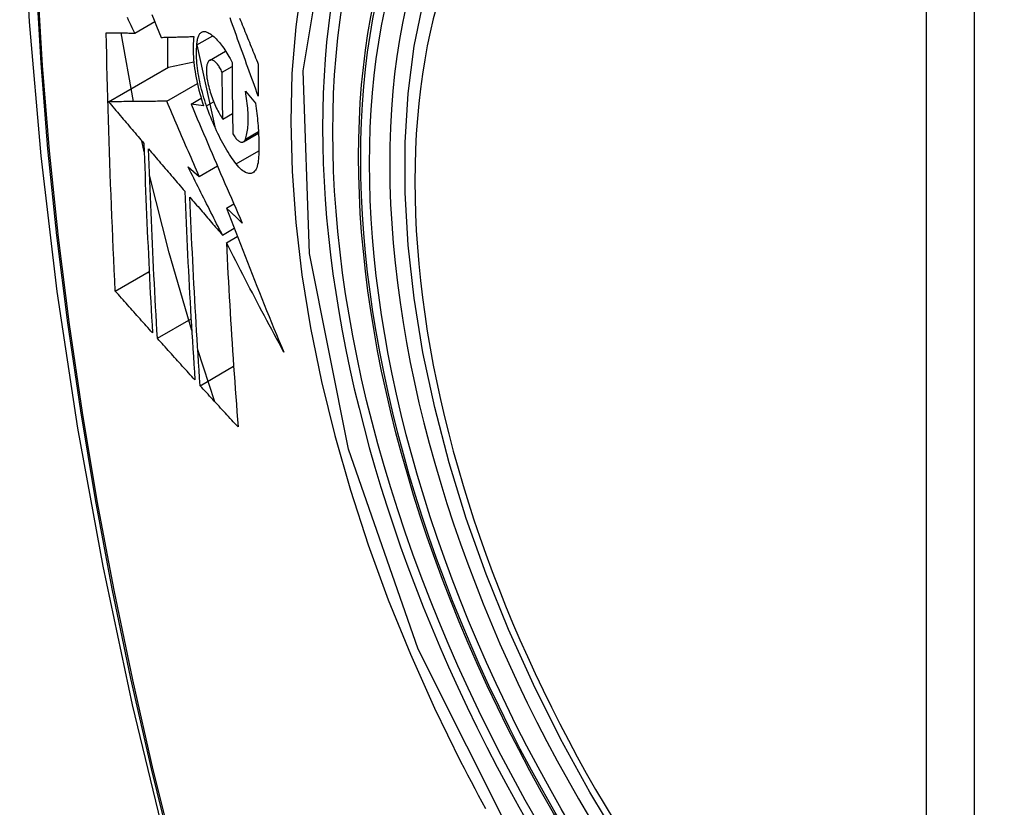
# Model space of a CAD drawing. Header units: inches. Extents: x 584 to 686, y 228 to 319.
# Tile 21 of 114: x 606.639 to 606.979, y 297.476 to 297.748. Entities that reach past the tile are written whole.
import ezdxf

# ---------------------------------------------------------------- set-up
doc = ezdxf.new("R2010")
doc.units = ezdxf.units.IN
doc.header["$MEASUREMENT"] = 0
doc.layers.add('Visible Edges(ANSI)', color=7, linetype='Continuous', lineweight=25)
doc.layers.add('Visible Tangent Edges(ANSI)', color=7, linetype='Continuous', lineweight=25)

msp = doc.modelspace()

# ---------------------------------------------------------------- linework, layer by layer
at = {"layer": 'Visible Edges(ANSI)'}
for p, q in [((606.67867, 297.74378), (606.68558, 297.74777)), ((606.67825, 297.72012), (606.67393, 297.74383)), ((606.69, 297.74234), (606.69, 297.73181)), ((606.70015, 297.73972), (606.7056, 297.74287)), ((606.70015, 297.7397), (606.70631, 297.71141)), ((606.70456, 297.73436), (606.71009, 297.73755)), ((606.66961, 297.72004), (606.69036, 297.73202)), ((606.69036, 297.73202), (606.69906, 297.7339)), ((606.70888, 297.73027), (606.7123, 297.73224)), ((606.68973, 297.72023), (606.70031, 297.72634)), ((606.69813, 297.71926), (606.70164, 297.72129)), ((606.71691, 297.72368), (606.72036, 297.71954)), ((606.70248, 297.71864), (606.69813, 297.71926)), ((606.70911, 297.71407), (606.71246, 297.716)), ((606.71621, 297.7062), (606.72145, 297.70922)), ((606.68193, 297.70272), (606.68108, 297.70655)), ((606.69711, 297.69755), (606.70097, 297.69426)), ((606.70097, 297.69426), (606.70724, 297.69788)), ((606.71036, 297.68328), (606.71293, 297.68477)), ((606.70898, 297.67399), (606.71303, 297.67633)), ((606.71033, 297.67135), (606.71412, 297.67353)), ((606.67195, 297.65465), (606.68366, 297.66141)), ((606.68648, 297.63834), (606.69813, 297.64506)), ((606.70639, 297.61638), (606.70046, 297.63435)), ((606.70127, 297.62197), (606.71285, 297.62866))]:
    msp.add_line(p, q, dxfattribs=at)
at = {"layer": 'Visible Edges(ANSI)', "flags": 128}
for points in [[(606.69294, 298.17083), (606.68009, 298.13278), (606.66903, 298.09359), (606.65973, 298.05336), (606.65218, 298.01214), (606.64633, 297.97), (606.64219, 297.927), (606.63971, 297.88321), (606.63889, 297.83868), (606.63971, 297.79348), (606.64213, 297.74767), (606.64615, 297.70132), (606.65175, 297.65449), (606.6589, 297.60724), (606.66758, 297.55964), (606.67777, 297.51176), (606.68945, 297.46367)], [(606.84686, 297.46356), (606.83599, 297.48155), (606.82584, 297.49996), (606.81646, 297.5187), (606.80788, 297.5377), (606.80014, 297.55685), (606.79328, 297.57609), (606.78734, 297.59533), (606.78234, 297.61447), (606.7783, 297.63345), (606.77525, 297.65217), (606.7732, 297.67056), (606.77217, 297.68854), (606.77217, 297.70603), (606.77321, 297.72296), (606.77529, 297.73925), (606.77842, 297.75484)], [(606.67867, 297.74378), (606.67824, 297.74467), (606.67782, 297.74556), (606.67739, 297.74645), (606.67697, 297.74734), (606.67654, 297.74823), (606.67612, 297.74912)], [(606.68461, 297.75017), (606.68541, 297.7482), (606.68621, 297.74622), (606.687, 297.74425), (606.6878, 297.74228)], [(606.72137, 297.72197), (606.72092, 297.7232), (606.72047, 297.72443), (606.72003, 297.72567), (606.71958, 297.7269), (606.71913, 297.72814), (606.71868, 297.72937), (606.71823, 297.73061), (606.71779, 297.73185), (606.71734, 297.73309), (606.71689, 297.73432), (606.71645, 297.73556), (606.716, 297.7368), (606.71556, 297.73803), (606.71512, 297.73927), (606.71467, 297.7405), (606.71423, 297.74173), (606.71379, 297.74297), (606.71335, 297.7442), (606.71291, 297.74543), (606.71247, 297.74665), (606.71203, 297.74788), (606.7116, 297.7491)], [(606.7149, 297.74892), (606.71521, 297.74816), (606.71551, 297.74741), (606.71582, 297.74665), (606.71613, 297.7459), (606.71643, 297.74514), (606.71674, 297.74438), (606.71705, 297.74362), (606.71736, 297.74286), (606.71767, 297.74211), (606.71797, 297.74135), (606.71828, 297.74059), (606.71859, 297.73983), (606.7189, 297.73907), (606.71921, 297.73831), (606.71952, 297.73755), (606.71983, 297.73679), (606.72014, 297.73603), (606.72045, 297.73527), (606.72076, 297.73451), (606.72107, 297.73375), (606.72138, 297.73299)], [(606.67195, 297.65465), (606.67177, 297.65833), (606.67159, 297.66201), (606.67142, 297.6657), (606.67125, 297.66939), (606.67108, 297.67308), (606.67092, 297.67677), (606.67077, 297.68047), (606.67061, 297.68417), (606.67047, 297.68788), (606.67032, 297.69159), (606.67018, 297.6953), (606.67005, 297.69901), (606.66992, 297.70273), (606.6698, 297.70646), (606.66968, 297.71018), (606.66956, 297.71392), (606.66945, 297.71765), (606.66934, 297.7214), (606.66925, 297.72514), (606.66915, 297.72888), (606.66906, 297.73263), (606.66898, 297.73638), (606.6689, 297.74013), (606.66883, 297.74388)], [(606.66883, 297.74388), (606.66921, 297.74388), (606.6696, 297.74388), (606.67, 297.74387), (606.6704, 297.74387), (606.6708, 297.74386), (606.6712, 297.74386), (606.6716, 297.74385), (606.67201, 297.74385), (606.67242, 297.74385), (606.67283, 297.74384), (606.67324, 297.74384), (606.67365, 297.74383), (606.67407, 297.74383), (606.67448, 297.74382), (606.6749, 297.74382), (606.67532, 297.74382), (606.67574, 297.74381), (606.67616, 297.74381), (606.67657, 297.7438), (606.67699, 297.7438), (606.67741, 297.74379), (606.67783, 297.74379), (606.67825, 297.74379), (606.67867, 297.74378)], [(606.6878, 297.74228), (606.68826, 297.7423), (606.68872, 297.74231), (606.68919, 297.74232), (606.68966, 297.74233), (606.69012, 297.74234), (606.69059, 297.74236), (606.69106, 297.74237), (606.69153, 297.74238), (606.692, 297.74239), (606.69247, 297.7424), (606.69294, 297.74242), (606.69342, 297.74243), (606.69389, 297.74244), (606.69436, 297.74245), (606.69484, 297.74247), (606.69531, 297.74248), (606.69579, 297.74249), (606.69626, 297.74251), (606.69674, 297.74252), (606.69721, 297.74253), (606.69768, 297.74255), (606.69816, 297.74256), (606.69863, 297.74257), (606.69911, 297.74259)], [(606.69911, 297.74259), (606.69901, 297.74182), (606.69893, 297.74101), (606.69887, 297.74018), (606.69884, 297.73932), (606.69883, 297.73843), (606.69883, 297.73751), (606.69887, 297.73656), (606.69892, 297.7356), (606.69899, 297.73461), (606.69909, 297.73361), (606.69921, 297.73258), (606.69934, 297.73155), (606.6995, 297.7305), (606.69968, 297.72943), (606.69988, 297.72836), (606.7001, 297.72728), (606.70034, 297.7262), (606.70059, 297.72512), (606.70087, 297.72403), (606.70116, 297.72295), (606.70146, 297.72186), (606.70179, 297.72078), (606.70213, 297.71971), (606.70248, 297.71864)], [(606.70015, 297.73972), (606.70018, 297.74015), (606.70022, 297.74057), (606.70027, 297.74096), (606.70033, 297.74134), (606.7004, 297.7417), (606.70048, 297.74203), (606.70058, 297.74235), (606.70068, 297.74264), (606.7008, 297.74291), (606.70093, 297.74316), (606.70106, 297.74338), (606.70121, 297.74358), (606.70136, 297.74376), (606.70153, 297.74391), (606.7017, 297.74404), (606.70188, 297.74415), (606.70207, 297.74423), (606.70226, 297.74429), (606.70246, 297.74432), (606.70267, 297.74433), (606.70289, 297.74432), (606.7031, 297.74428), (606.70333, 297.74422), (606.70356, 297.74414)], [(606.70356, 297.74414), (606.7039, 297.74398), (606.70425, 297.74379), (606.70461, 297.74358), (606.70497, 297.74335), (606.70533, 297.74308), (606.7057, 297.74279), (606.70606, 297.74248), (606.70643, 297.74214), (606.7068, 297.74177), (606.70718, 297.74138), (606.70755, 297.74097), (606.70792, 297.74053), (606.7083, 297.74007), (606.70867, 297.73959), (606.70904, 297.73909), (606.70941, 297.73856), (606.70978, 297.73802), (606.71015, 297.73745), (606.71051, 297.73687), (606.71088, 297.73626), (606.71124, 297.73564), (606.71159, 297.735), (606.71194, 297.73434), (606.71229, 297.73366)], [(606.70347, 297.71862), (606.70316, 297.71954), (606.70286, 297.72047), (606.70257, 297.72141), (606.70229, 297.72235), (606.70203, 297.72329), (606.70179, 297.72424), (606.70155, 297.72518), (606.70133, 297.72613), (606.70113, 297.72707), (606.70095, 297.728), (606.70078, 297.72893), (606.70062, 297.72985), (606.70049, 297.73076), (606.70037, 297.73165), (606.70026, 297.73254), (606.70018, 297.73342), (606.70011, 297.73427), (606.70006, 297.73512), (606.70003, 297.73594), (606.70002, 297.73674), (606.70003, 297.73752), (606.70005, 297.73828), (606.70009, 297.73901), (606.70015, 297.73972)], [(606.70888, 297.73027), (606.70869, 297.73067), (606.7085, 297.73105), (606.7083, 297.73142), (606.70809, 297.73177), (606.70789, 297.7321), (606.70768, 297.73242), (606.70747, 297.73271), (606.70726, 297.73299), (606.70705, 297.73324), (606.70684, 297.73348), (606.70663, 297.73369), (606.70643, 297.73387), (606.70622, 297.73404), (606.70602, 297.73418), (606.70582, 297.73429), (606.70563, 297.73438), (606.70544, 297.73445), (606.70525, 297.73448), (606.70507, 297.7345), (606.7049, 297.73448), (606.70474, 297.73444), (606.70458, 297.73437), (606.70444, 297.73428), (606.7043, 297.73415)], [(606.7043, 297.73415), (606.70419, 297.73404), (606.70409, 297.7339), (606.704, 297.73376), (606.70391, 297.7336), (606.70383, 297.73342), (606.70376, 297.73323), (606.70369, 297.73303), (606.70363, 297.73281), (606.70358, 297.73258), (606.70353, 297.73234), (606.7035, 297.73208), (606.70346, 297.73182), (606.70344, 297.73154), (606.70343, 297.73125), (606.70342, 297.73095), (606.70342, 297.73064), (606.70342, 297.73032), (606.70344, 297.72999), (606.70346, 297.72965), (606.70349, 297.72931), (606.70353, 297.72896), (606.70357, 297.7286), (606.70363, 297.72824), (606.70368, 297.72788)], [(606.71229, 297.73366), (606.71229, 297.73263), (606.7123, 297.73159), (606.7123, 297.73056), (606.71231, 297.72952), (606.71232, 297.72849), (606.71232, 297.72745), (606.71233, 297.72642), (606.71234, 297.72539), (606.71235, 297.72436), (606.71236, 297.72333), (606.71237, 297.72229), (606.71238, 297.72126), (606.7124, 297.72023), (606.71241, 297.7192), (606.71242, 297.71817), (606.71244, 297.71714), (606.71246, 297.71612), (606.71247, 297.71509), (606.71249, 297.71406), (606.71251, 297.71303), (606.71253, 297.71201), (606.71255, 297.71098), (606.71257, 297.70996), (606.71259, 297.70893)], [(606.72138, 297.73299), (606.72138, 297.73253), (606.72138, 297.73207), (606.72137, 297.73161), (606.72137, 297.73115), (606.72137, 297.73069), (606.72137, 297.73023), (606.72137, 297.72977), (606.72137, 297.72931), (606.72136, 297.72885), (606.72136, 297.72839), (606.72136, 297.72793), (606.72136, 297.72747), (606.72136, 297.72701), (606.72136, 297.72655), (606.72136, 297.72609), (606.72136, 297.72563), (606.72136, 297.72518), (606.72136, 297.72472), (606.72137, 297.72426), (606.72137, 297.7238), (606.72137, 297.72334), (606.72137, 297.72288), (606.72137, 297.72242), (606.72137, 297.72197)], [(606.70368, 297.72788), (606.7038, 297.72725), (606.70393, 297.72661), (606.70407, 297.72597), (606.70422, 297.72532), (606.70439, 297.72468), (606.70457, 297.72403), (606.70475, 297.72339), (606.70495, 297.72275), (606.70516, 297.72212), (606.70538, 297.72149), (606.70561, 297.72088), (606.70584, 297.72027), (606.70609, 297.71967), (606.70634, 297.71908), (606.70659, 297.71851), (606.70686, 297.71795), (606.70713, 297.7174), (606.7074, 297.71687), (606.70768, 297.71636), (606.70796, 297.71586), (606.70824, 297.71538), (606.70853, 297.71493), (606.70882, 297.71449), (606.70911, 297.71407)], [(606.70911, 297.71407), (606.70909, 297.71474), (606.70908, 297.71541), (606.70907, 297.71609), (606.70906, 297.71676), (606.70905, 297.71743), (606.70903, 297.71811), (606.70902, 297.71878), (606.70901, 297.71946), (606.709, 297.72013), (606.70899, 297.72081), (606.70898, 297.72148), (606.70897, 297.72216), (606.70896, 297.72283), (606.70895, 297.72351), (606.70895, 297.72418), (606.70894, 297.72486), (606.70893, 297.72553), (606.70892, 297.72621), (606.70892, 297.72688), (606.70891, 297.72756), (606.7089, 297.72824), (606.7089, 297.72891), (606.70889, 297.72959), (606.70888, 297.73027)], [(606.7169, 297.70714), (606.71706, 297.70759), (606.7172, 297.70806), (606.71733, 297.70856), (606.71745, 297.70909), (606.71755, 297.70964), (606.71764, 297.71021), (606.71772, 297.71081), (606.71778, 297.71143), (606.71783, 297.71207), (606.71786, 297.71274), (606.71788, 297.71342), (606.71789, 297.71412), (606.71789, 297.71484), (606.71786, 297.71558), (606.71783, 297.71634), (606.71778, 297.71711), (606.71772, 297.71789), (606.71764, 297.71869), (606.71755, 297.7195), (606.71745, 297.72032), (606.71733, 297.72114), (606.71721, 297.72198), (606.71706, 297.72282), (606.71691, 297.72368)], [(606.68973, 297.72023), (606.68895, 297.72022), (606.68816, 297.72021), (606.68737, 297.72021), (606.68658, 297.7202), (606.68578, 297.72019), (606.68498, 297.72018), (606.68417, 297.72018), (606.68336, 297.72017), (606.68254, 297.72016), (606.68172, 297.72015), (606.68089, 297.72015), (606.68006, 297.72014), (606.67922, 297.72013), (606.67837, 297.72012), (606.67752, 297.72011), (606.67667, 297.72011), (606.67581, 297.7201), (606.67494, 297.72009), (606.67407, 297.72008), (606.67319, 297.72007), (606.6723, 297.72006), (606.67141, 297.72006), (606.67051, 297.72005), (606.66961, 297.72004)], [(606.66961, 297.72004), (606.67012, 297.71944), (606.67063, 297.71884), (606.67113, 297.71825), (606.67164, 297.71765), (606.67215, 297.71705), (606.67266, 297.71645), (606.67317, 297.71585), (606.67368, 297.71525), (606.67419, 297.71465), (606.6747, 297.71405), (606.67521, 297.71345), (606.67572, 297.71286), (606.67622, 297.71226), (606.67673, 297.71166), (606.67724, 297.71106), (606.67775, 297.71046), (606.67826, 297.70986), (606.67877, 297.70926), (606.67928, 297.70866), (606.67979, 297.70806), (606.6803, 297.70746), (606.68081, 297.70687), (606.68132, 297.70627), (606.68183, 297.70567)], [(606.70097, 297.69426), (606.7005, 297.69535), (606.70003, 297.69643), (606.69955, 297.69751), (606.69908, 297.69859), (606.69861, 297.69967), (606.69814, 297.70075), (606.69766, 297.70184), (606.69719, 297.70292), (606.69672, 297.704), (606.69625, 297.70508), (606.69578, 297.70617), (606.69531, 297.70725), (606.69485, 297.70833), (606.69438, 297.70942), (606.69391, 297.7105), (606.69344, 297.71158), (606.69298, 297.71266), (606.69251, 297.71375), (606.69205, 297.71483), (606.69158, 297.71591), (606.69112, 297.71699), (606.69065, 297.71807), (606.69019, 297.71915), (606.68973, 297.72023)], [(606.69813, 297.71926), (606.69885, 297.71756), (606.69957, 297.71586), (606.70029, 297.71416), (606.70101, 297.71245), (606.70174, 297.71074), (606.70247, 297.70903), (606.7032, 297.70732), (606.70393, 297.7056), (606.70466, 297.70389), (606.7054, 297.70217), (606.70613, 297.70045), (606.70687, 297.69873), (606.70761, 297.69702), (606.70836, 297.6953), (606.7091, 297.69358), (606.70984, 297.69186), (606.71059, 297.69014), (606.71134, 297.68842), (606.71208, 297.68671), (606.71283, 297.68499), (606.71358, 297.68328), (606.71434, 297.68156), (606.71509, 297.67985), (606.71584, 297.67814)], [(606.71374, 297.69858), (606.71327, 297.69919), (606.71281, 297.69983), (606.71234, 297.70049), (606.71187, 297.70118), (606.71141, 297.70188), (606.71095, 297.70261), (606.71049, 297.70335), (606.71003, 297.70412), (606.70958, 297.70491), (606.70913, 297.70571), (606.70868, 297.70654), (606.70824, 297.70738), (606.70781, 297.70824), (606.70737, 297.70912), (606.70695, 297.71001), (606.70653, 297.71092), (606.70612, 297.71184), (606.70572, 297.71277), (606.70532, 297.71372), (606.70493, 297.71468), (606.70455, 297.71565), (606.70418, 297.71663), (606.70382, 297.71762), (606.70347, 297.71862)], [(606.72036, 297.71954), (606.72049, 297.71866), (606.72061, 297.71777), (606.72073, 297.7169), (606.72084, 297.71603), (606.72094, 297.71517), (606.72104, 297.71431), (606.72112, 297.71346), (606.7212, 297.71261), (606.72127, 297.71178), (606.72134, 297.71095), (606.72139, 297.71013), (606.72144, 297.70932), (606.72149, 297.70851), (606.72152, 297.70772), (606.72155, 297.70694), (606.72156, 297.70616), (606.72158, 297.7054), (606.72158, 297.70465), (606.72157, 297.7039), (606.72156, 297.70317), (606.72154, 297.70245), (606.72151, 297.70174), (606.72148, 297.70105), (606.72143, 297.70036)], [(606.71259, 297.70893), (606.7128, 297.70859), (606.71301, 297.70826), (606.71323, 297.70795), (606.71345, 297.70767), (606.71366, 297.7074), (606.71388, 297.70716), (606.71409, 297.70694), (606.7143, 297.70674), (606.71451, 297.70657), (606.71472, 297.70642), (606.71492, 297.70629), (606.71512, 297.7062), (606.71531, 297.70613), (606.71549, 297.70608), (606.71567, 297.70606), (606.71585, 297.70607), (606.71601, 297.70611), (606.71617, 297.70618), (606.71632, 297.70627), (606.71646, 297.70639), (606.71658, 297.70654), (606.7167, 297.70671), (606.71681, 297.70691), (606.7169, 297.70714)], [(606.68183, 297.70567), (606.68192, 297.70291), (606.68202, 297.70016), (606.68211, 297.69741), (606.68221, 297.69466), (606.68232, 297.69192), (606.68242, 297.68918), (606.68253, 297.68644), (606.68264, 297.6837), (606.68276, 297.68097), (606.68288, 297.67824), (606.683, 297.67551), (606.68312, 297.67278), (606.68325, 297.67006), (606.68337, 297.66733), (606.6835, 297.66461), (606.68364, 297.6619), (606.68377, 297.65918), (606.68391, 297.65646), (606.68405, 297.65375), (606.6842, 297.65104), (606.68434, 297.64833), (606.68449, 297.64563), (606.68464, 297.64292), (606.68479, 297.64022)], [(606.68648, 297.63834), (606.68632, 297.64105), (606.68617, 297.64376), (606.68602, 297.64647), (606.68587, 297.64919), (606.68573, 297.6519), (606.68558, 297.65462), (606.68544, 297.65734), (606.6853, 297.66006), (606.68517, 297.66278), (606.68503, 297.6655), (606.6849, 297.66822), (606.68477, 297.67094), (606.68465, 297.67367), (606.68453, 297.67639), (606.68441, 297.67912), (606.68429, 297.68185), (606.68418, 297.68458), (606.68407, 297.68731), (606.68396, 297.69004), (606.68385, 297.69278), (606.68375, 297.69552), (606.68365, 297.69826), (606.68356, 297.70101), (606.68347, 297.70375)], [(606.68347, 297.70375), (606.68398, 297.70315), (606.6845, 297.70254), (606.68502, 297.70193), (606.68554, 297.70132), (606.68606, 297.70071), (606.68658, 297.7001), (606.6871, 297.69949), (606.68762, 297.69888), (606.68814, 297.69827), (606.68866, 297.69766), (606.68918, 297.69705), (606.68971, 297.69644), (606.69023, 297.69583), (606.69075, 297.69522), (606.69127, 297.69461), (606.69179, 297.694), (606.69231, 297.69339), (606.69284, 297.69278), (606.69336, 297.69217), (606.69388, 297.69156), (606.6944, 297.69096), (606.69492, 297.69035), (606.69544, 297.68974), (606.69596, 297.68913)], [(606.72143, 297.70036), (606.72137, 297.69963), (606.72127, 297.69896), (606.72114, 297.69833), (606.72099, 297.69775), (606.72081, 297.69723), (606.7206, 297.69677), (606.72036, 297.69637), (606.7201, 297.69603), (606.71982, 297.69574), (606.71952, 297.69552), (606.71919, 297.69536), (606.71885, 297.69526), (606.71849, 297.69522), (606.71811, 297.69524), (606.71772, 297.69533), (606.71731, 297.69547), (606.71689, 297.69566), (606.71646, 297.69592), (606.71602, 297.69623), (606.71558, 297.69659), (606.71513, 297.69701), (606.71467, 297.69748), (606.71421, 297.69801), (606.71374, 297.69858)], [(606.70898, 297.67399), (606.70848, 297.67497), (606.70798, 297.67595), (606.70748, 297.67693), (606.70698, 297.67791), (606.70648, 297.6789), (606.70599, 297.67988), (606.70549, 297.68086), (606.70499, 297.68184), (606.7045, 297.68282), (606.704, 297.68381), (606.7035, 297.68479), (606.70301, 297.68577), (606.70251, 297.68675), (606.70202, 297.68774), (606.70153, 297.68872), (606.70103, 297.6897), (606.70054, 297.69068), (606.70005, 297.69166), (606.69956, 297.69265), (606.69907, 297.69363), (606.69858, 297.69461), (606.69809, 297.69559), (606.6976, 297.69657), (606.69711, 297.69755)], [(606.69836, 297.64105), (606.69057, 297.66791), (606.68378, 297.69464)], [(606.69596, 297.68913), (606.69607, 297.68638), (606.69618, 297.68364), (606.6963, 297.6809), (606.69642, 297.67816), (606.69654, 297.67542), (606.69667, 297.67269), (606.6968, 297.66996), (606.69693, 297.66723), (606.69707, 297.66451), (606.6972, 297.66179), (606.69735, 297.65907), (606.69749, 297.65635), (606.69764, 297.65364), (606.69779, 297.65093), (606.69794, 297.64822), (606.6981, 297.64551), (606.69826, 297.64281), (606.69842, 297.64011), (606.69859, 297.63742), (606.69875, 297.63472), (606.69892, 297.63203), (606.69909, 297.62935), (606.69927, 297.62666), (606.69944, 297.62398)], [(606.70127, 297.62197), (606.70109, 297.62467), (606.70091, 297.62736), (606.70074, 297.63006), (606.70056, 297.63276), (606.70039, 297.63545), (606.70023, 297.63815), (606.70006, 297.64085), (606.6999, 297.64356), (606.69974, 297.64626), (606.69958, 297.64897), (606.69943, 297.65167), (606.69928, 297.65438), (606.69913, 297.65709), (606.69898, 297.65981), (606.69884, 297.66252), (606.6987, 297.66524), (606.69857, 297.66796), (606.69844, 297.67068), (606.69831, 297.67341), (606.69818, 297.67614), (606.69806, 297.67887), (606.69795, 297.6816), (606.69783, 297.68434), (606.69772, 297.68708)], [(606.69772, 297.68708), (606.69819, 297.68654), (606.69865, 297.68599), (606.69912, 297.68545), (606.69959, 297.6849), (606.70006, 297.68436), (606.70053, 297.68381), (606.701, 297.68327), (606.70146, 297.68272), (606.70193, 297.68217), (606.7024, 297.68163), (606.70287, 297.68108), (606.70334, 297.68054), (606.70381, 297.67999), (606.70428, 297.67945), (606.70475, 297.6789), (606.70522, 297.67835), (606.70569, 297.67781), (606.70616, 297.67726), (606.70663, 297.67672), (606.7071, 297.67617), (606.70757, 297.67563), (606.70804, 297.67508), (606.70851, 297.67454), (606.70898, 297.67399)], [(606.71584, 297.67814), (606.71561, 297.67836), (606.71539, 297.67857), (606.71516, 297.67879), (606.71493, 297.679), (606.7147, 297.67921), (606.71447, 297.67943), (606.71424, 297.67964), (606.71402, 297.67986), (606.71379, 297.68007), (606.71356, 297.68029), (606.71333, 297.6805), (606.7131, 297.68071), (606.71287, 297.68093), (606.71265, 297.68114), (606.71242, 297.68136), (606.71219, 297.68157), (606.71196, 297.68178), (606.71173, 297.682), (606.7115, 297.68221), (606.71128, 297.68243), (606.71105, 297.68264), (606.71082, 297.68285), (606.71059, 297.68307), (606.71036, 297.68328)], [(606.71036, 297.68328), (606.71116, 297.68121), (606.71195, 297.67913), (606.71275, 297.67706), (606.71355, 297.67498), (606.71436, 297.6729), (606.71517, 297.67083), (606.71598, 297.66875), (606.71679, 297.66667), (606.71761, 297.6646), (606.71843, 297.66252), (606.71925, 297.66044), (606.72008, 297.65837), (606.7209, 297.65629), (606.72174, 297.65421), (606.72257, 297.65214), (606.72341, 297.65006), (606.72425, 297.64799), (606.72509, 297.64591), (606.72594, 297.64384), (606.72679, 297.64177), (606.72765, 297.6397), (606.72851, 297.63763), (606.72937, 297.63556), (606.73023, 297.63349)], [(606.73023, 297.63349), (606.72938, 297.63506), (606.72853, 297.63663), (606.72769, 297.63821), (606.72684, 297.63979), (606.726, 297.64136), (606.72515, 297.64294), (606.72431, 297.64452), (606.72347, 297.6461), (606.72264, 297.64768), (606.7218, 297.64926), (606.72097, 297.65084), (606.72014, 297.65242), (606.71931, 297.654), (606.71848, 297.65558), (606.71766, 297.65716), (606.71684, 297.65874), (606.71601, 297.66032), (606.7152, 297.6619), (606.71438, 297.66348), (606.71357, 297.66505), (606.71275, 297.66663), (606.71194, 297.6682), (606.71114, 297.66978), (606.71033, 297.67135)], [(606.71033, 297.67135), (606.71046, 297.66866), (606.71059, 297.66598), (606.71073, 297.6633), (606.71087, 297.66062), (606.71102, 297.65794), (606.71117, 297.65526), (606.71132, 297.65259), (606.71148, 297.64992), (606.71164, 297.64725), (606.7118, 297.64459), (606.71197, 297.64193), (606.71214, 297.63927), (606.71231, 297.63662), (606.71249, 297.63397), (606.71267, 297.63132), (606.71285, 297.62868), (606.71303, 297.62604), (606.71322, 297.62341), (606.71341, 297.62078), (606.7136, 297.61815), (606.7138, 297.61553), (606.71399, 297.61292), (606.71419, 297.61031), (606.71439, 297.60771)], [(606.68479, 297.64022), (606.68425, 297.64082), (606.68372, 297.64142), (606.68318, 297.64202), (606.68264, 297.64262), (606.68211, 297.64322), (606.68157, 297.64382), (606.68103, 297.64442), (606.6805, 297.64503), (606.67996, 297.64563), (606.67942, 297.64623), (606.67889, 297.64683), (606.67835, 297.64743), (606.67782, 297.64803), (606.67728, 297.64863), (606.67675, 297.64923), (606.67621, 297.64984), (606.67568, 297.65044), (606.67514, 297.65104), (606.67461, 297.65164), (606.67408, 297.65224), (606.67354, 297.65284), (606.67301, 297.65344), (606.67248, 297.65405), (606.67195, 297.65465)], [(606.69944, 297.62398), (606.6989, 297.62458), (606.69836, 297.62517), (606.69781, 297.62577), (606.69727, 297.62637), (606.69673, 297.62697), (606.69619, 297.62756), (606.69565, 297.62816), (606.6951, 297.62876), (606.69456, 297.62936), (606.69402, 297.62996), (606.69348, 297.63056), (606.69294, 297.63115), (606.6924, 297.63175), (606.69186, 297.63235), (606.69132, 297.63295), (606.69078, 297.63355), (606.69024, 297.63415), (606.6897, 297.63475), (606.68916, 297.63534), (606.68863, 297.63594), (606.68809, 297.63654), (606.68755, 297.63714), (606.68701, 297.63774), (606.68648, 297.63834)], [(606.71439, 297.60771), (606.71384, 297.6083), (606.71329, 297.60889), (606.71274, 297.60949), (606.71219, 297.61008), (606.71164, 297.61067), (606.71109, 297.61127), (606.71054, 297.61186), (606.71, 297.61246), (606.70945, 297.61305), (606.7089, 297.61365), (606.70835, 297.61424), (606.70781, 297.61484), (606.70726, 297.61543), (606.70671, 297.61603), (606.70617, 297.61662), (606.70562, 297.61722), (606.70508, 297.61781), (606.70453, 297.6184), (606.70399, 297.619), (606.70344, 297.61959), (606.7029, 297.62019), (606.70235, 297.62078), (606.70181, 297.62138), (606.70127, 297.62197)]]:
    msp.add_lwpolyline(points, dxfattribs=at)
at = {"layer": 'Visible Edges(ANSI)'}
msp.add_ellipse((606.98951, 297.57017), major_axis=(0.15748, -0.27276), ratio=0.57735, start_param=2.363977, end_param=7.060801, dxfattribs=at)
msp.add_ellipse((606.98603, 297.56816), major_axis=(-0.15994, 0.27703), ratio=0.57735, dxfattribs=at)
at = {"layer": 'Visible Tangent Edges(ANSI)'}
for p, q in [((606.95227, 297.8328), (606.95227, 297.34813)), ((606.96898, 297.34813), (606.96898, 297.8328)), ((606.70347, 297.71862), (606.70593, 297.72004)), ((606.7169, 297.70714), (606.72142, 297.70974)), ((606.71374, 297.69858), (606.72156, 297.70309))]:
    msp.add_line(p, q, dxfattribs=at)
at = {"layer": 'Visible Tangent Edges(ANSI)', "flags": 128}
for points in [[(606.65154, 297.95701), (606.64845, 297.93049), (606.64606, 297.90352), (606.64436, 297.87613), (606.64334, 297.84835), (606.64302, 297.82018), (606.64337, 297.79163), (606.64442, 297.7627), (606.64615, 297.73341), (606.64856, 297.70379), (606.65165, 297.67388), (606.65542, 297.64372), (606.65986, 297.61331), (606.66498, 297.58266), (606.67076, 297.55181), (606.67721, 297.52077), (606.68431, 297.48958), (606.69207, 297.45824)], [(606.69285, 297.458), (606.68508, 297.48926), (606.67796, 297.52039), (606.6715, 297.55136), (606.6657, 297.58215), (606.66057, 297.61275), (606.65611, 297.6431), (606.65232, 297.67321), (606.64922, 297.70306), (606.64679, 297.73262), (606.64506, 297.76185), (606.64401, 297.79072), (606.64365, 297.81921), (606.64397, 297.8473), (606.64499, 297.875), (606.64671, 297.9023), (606.64911, 297.92918), (606.65221, 297.95559)], [(606.81025, 297.46388), (606.77663, 297.53096), (606.7525, 297.60003), (606.73905, 297.66762), (606.7369, 297.73069), (606.74615, 297.78612), (606.76644, 297.83157), (606.7967, 297.86478), (606.83565, 297.88424), (606.88162, 297.88922), (606.93228, 297.87945), (606.9854, 297.8554)], [(606.73641, 297.76145), (606.7343, 297.74595), (606.73302, 297.72984), (606.7326, 297.71316), (606.73303, 297.69595), (606.73431, 297.6783), (606.73644, 297.6603), (606.73941, 297.64199), (606.7432, 297.62344), (606.74779, 297.60471), (606.75319, 297.58585), (606.75936, 297.56693), (606.76631, 297.54801), (606.77396, 297.52921), (606.78231, 297.51058), (606.79132, 297.49216)], [(606.79132, 297.49216), (606.79252, 297.48982), (606.79373, 297.48749), (606.79494, 297.48517), (606.79617, 297.48285), (606.79741, 297.48053), (606.79866, 297.47822), (606.79992, 297.47591)]]:
    msp.add_lwpolyline(points, dxfattribs=at)
at = {"layer": 'Visible Tangent Edges(ANSI)'}
for centre, major_axis, start_param, end_param in [((606.98851, 297.5696), (-0.17318, 0.29996), 5.05527, 10.652693), ((606.98846, 297.56957), (-0.15059, 0.26083), 5.66855, 8.468616)]:
    msp.add_ellipse(centre, major_axis=major_axis, ratio=0.57735, start_param=start_param, end_param=end_param, dxfattribs=at)
for centre, major_axis in [((606.98911, 297.56994), (0.17111, -0.29637)), ((606.98613, 297.56822), (-0.1627, 0.2818)), ((606.98603, 297.56816), (0.1621, -0.28076))]:
    msp.add_ellipse(centre, major_axis=major_axis, ratio=0.57735, dxfattribs=at)

doc.saveas('drawing.dxf')
